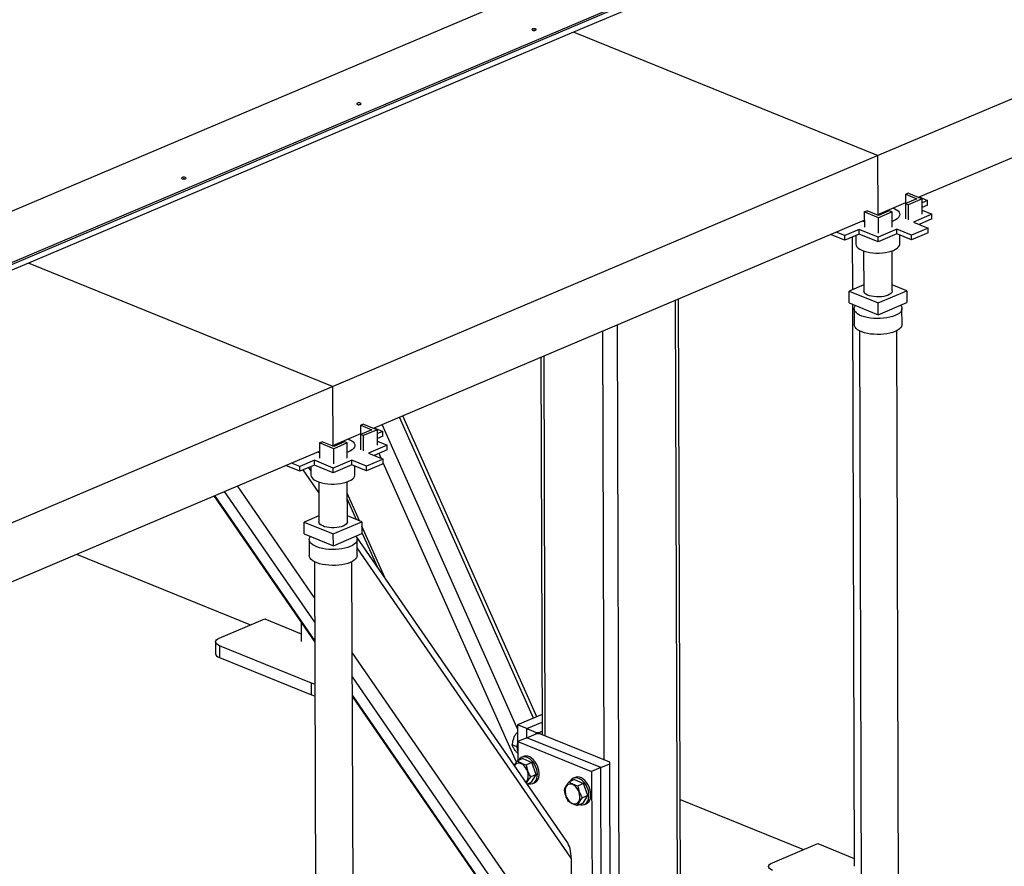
# Model space of a CAD drawing. Header units: millimetres. Extents: x 5 to 589, y 5 to 415.
# Tile 62 of 67: x 541 to 567, y 269 to 291. Entities that reach past the tile are written whole.
import ezdxf

# ---------------------------------------------------------------- set-up
doc = ezdxf.new("R2010")
doc.units = ezdxf.units.MM
doc.layers.add('TRAIT-FORT', color=4, linetype='Continuous', lineweight=25)

msp = doc.modelspace()

# ---------------------------------------------------------------- linework, layer by layer
at = {"layer": 'TRAIT-FORT', "color": 4, "linetype": 'Continuous', "lineweight": 25}
for p, q in [((527.369, 280.093), (560.119, 293.971)), ((563.282, 287.29), (577.318, 293.238)), ((527.37, 278.772), (559.653, 292.452)), ((560.124, 292.455), (555.446, 290.472)), ((527.37, 278.726), (559.653, 292.406)), ((564.338, 286.219), (576.977, 291.575)), ((555.446, 290.472), (541.409, 284.524)), ((563.282, 287.29), (555.446, 290.472)), ((549.245, 281.342), (563.282, 287.29)), ((563.282, 287.29), (563.286, 285.774)), ((564.291, 286.18), (563.998, 286.056)), ((564.079, 286.324), (564.009, 286.294)), ((564.009, 286.294), (564.291, 286.18)), ((564.01, 286.061), (564.009, 286.294)), ((564.432, 286.181), (564.07, 286.027)), ((564.079, 286.324), (564.432, 286.181)), ((564.354, 286.226), (564.572, 286.138)), ((564.434, 285.786), (564.432, 286.181)), ((564.572, 286.138), (564.433, 286.079)), ((564.572, 286.017), (564.572, 286.138)), ((562.94, 285.842), (563.011, 285.871)), ((563.307, 285.751), (563.011, 285.871)), ((563.286, 285.774), (564.01, 286.08)), ((563.585, 285.868), (563.307, 285.751)), ((563.656, 285.84), (563.585, 285.868)), ((564.07, 286.027), (563.998, 286.056)), ((563.998, 286.056), (564, 285.662)), ((564.07, 286.027), (564.071, 285.633)), ((564.572, 286.017), (564.433, 285.958)), ((564.433, 285.884), (564.684, 285.782)), ((550.301, 280.271), (562.941, 285.627)), ((563.308, 285.692), (562.94, 285.842)), ((562.94, 285.842), (562.942, 285.447)), ((563.269, 285.766), (563.286, 285.774)), ((563.656, 285.84), (563.308, 285.692)), ((563.31, 285.298), (563.308, 285.692)), ((563.658, 285.445), (563.656, 285.84)), ((563.69, 285.61), (563.657, 285.597)), ((564.684, 285.782), (564.204, 285.578)), ((564.684, 285.66), (564.351, 285.519)), ((564.684, 285.66), (564.684, 285.782)), ((562.81, 285.391), (562.436, 285.233)), ((563.297, 285.194), (562.81, 285.391)), ((562.81, 285.27), (562.81, 285.391)), ((563.776, 285.397), (563.297, 285.194)), ((564.156, 285.243), (563.776, 285.397)), ((563.777, 285.276), (563.776, 285.397)), ((564.584, 285.424), (564.156, 285.243)), ((564.204, 285.578), (564.584, 285.424)), ((564.585, 285.303), (564.584, 285.424)), ((562.436, 285.112), (562.072, 285.259)), ((562.436, 285.233), (562.218, 285.321)), ((562.81, 285.27), (562.436, 285.112)), ((562.436, 285.112), (562.436, 285.233)), ((562.631, 285.194), (562.636, 283.837)), ((562.721, 285.232), (562.722, 285.014)), ((563.297, 285.072), (562.81, 285.27)), ((563.777, 285.276), (563.297, 285.072)), ((563.297, 285.072), (563.297, 285.194)), ((564.157, 285.121), (563.777, 285.276)), ((563.855, 285.017), (563.855, 285.244)), ((564.157, 285.121), (564.156, 285.243)), ((564.585, 285.303), (564.157, 285.121)), ((562.923, 284.835), (562.926, 283.804)), ((563.659, 283.806), (563.656, 284.837)), ((541.409, 284.524), (527.373, 278.576)), ((549.245, 281.342), (541.409, 284.524)), ((562.926, 283.96), (562.55, 283.801)), ((564.035, 283.809), (563.659, 283.962)), ((558.216, 265.161), (558.156, 283.6)), ((562.551, 283.497), (562.55, 283.801)), ((562.55, 283.801), (563.298, 283.497)), ((563.298, 283.497), (564.035, 283.809)), ((564.035, 283.809), (564.036, 283.506)), ((558.139, 265.083), (558.08, 283.567)), ((562.551, 283.497), (563.299, 283.194)), ((562.637, 283.463), (562.683, 268.996)), ((562.677, 283.348), (562.679, 282.939)), ((563.299, 283.194), (563.298, 283.497)), ((563.299, 283.194), (564.036, 283.506)), ((563.912, 282.942), (563.911, 283.352)), ((556.642, 264.449), (556.582, 282.933)), ((556.241, 271.726), (556.206, 282.773)), ((562.813, 282.78), (562.894, 257.262)), ((563.861, 257.266), (563.779, 282.783)), ((554.611, 282.097), (554.642, 272.375)), ((554.722, 272.343), (554.69, 282.131)), ((535.209, 275.394), (549.245, 281.342)), ((549.245, 281.342), (549.25, 279.826)), ((554.415, 272.804), (550.966, 280.553)), ((554.502, 272.841), (551.052, 280.589)), ((550.043, 280.376), (549.973, 280.346)), ((549.973, 280.346), (550.255, 280.232)), ((549.974, 280.113), (549.973, 280.346)), ((550.043, 280.376), (550.396, 280.233)), ((550.318, 280.278), (550.535, 280.19)), ((554.009, 272.529), (550.521, 280.364)), ((549.25, 279.826), (549.973, 280.132)), ((550.255, 280.232), (549.962, 280.108)), ((550.034, 280.079), (549.962, 280.108)), ((549.962, 280.108), (549.964, 279.714)), ((550.396, 280.233), (550.034, 280.079)), ((550.034, 280.079), (550.035, 279.685)), ((550.397, 279.838), (550.396, 280.233)), ((550.535, 280.19), (550.397, 280.131)), ((550.536, 280.069), (550.397, 280.01)), ((550.536, 280.069), (550.535, 280.19)), ((548.904, 279.894), (548.974, 279.923)), ((548.904, 279.894), (548.906, 279.499)), ((549.272, 279.744), (548.904, 279.894)), ((549.271, 279.803), (548.974, 279.923)), ((549.233, 279.818), (549.25, 279.826)), ((549.549, 279.921), (549.271, 279.803)), ((549.62, 279.892), (549.272, 279.744)), ((549.62, 279.892), (549.549, 279.921)), ((549.622, 279.497), (549.62, 279.892)), ((550.648, 279.834), (550.168, 279.631)), ((550.397, 279.936), (550.648, 279.834)), ((550.648, 279.712), (550.648, 279.834)), ((536.265, 274.323), (548.905, 279.679)), ((549.274, 279.35), (549.272, 279.744)), ((549.654, 279.662), (549.621, 279.649)), ((550.168, 279.631), (550.548, 279.476)), ((550.648, 279.712), (550.315, 279.571)), ((550.496, 279.498), (550.439, 279.624)), ((548.4, 279.164), (548.036, 279.311)), ((548.4, 279.285), (548.182, 279.373)), ((548.774, 279.444), (548.4, 279.285)), ((548.774, 279.322), (548.4, 279.164)), ((548.4, 279.164), (548.4, 279.285)), ((548.686, 279.183), (548.631, 279.262)), ((548.685, 279.285), (548.686, 279.066)), ((549.261, 279.246), (548.774, 279.444)), ((548.774, 279.322), (548.774, 279.444)), ((549.261, 279.125), (548.774, 279.322)), ((549.74, 279.449), (549.261, 279.246)), ((549.741, 279.328), (549.261, 279.125)), ((550.12, 279.295), (549.74, 279.449)), ((549.741, 279.328), (549.74, 279.449)), ((550.121, 279.174), (549.741, 279.328)), ((549.819, 279.069), (549.819, 279.296)), ((550.548, 279.476), (550.12, 279.295)), ((550.121, 279.174), (550.12, 279.295)), ((550.549, 279.355), (550.121, 279.174)), ((550.549, 279.355), (550.548, 279.476)), ((553.98, 271.672), (550.549, 279.378)), ((548.888, 278.619), (548.486, 279.2)), ((549.261, 279.125), (549.261, 279.246)), ((548.78, 275.902), (546.791, 278.784)), ((548.887, 278.887), (548.89, 277.856)), ((549.623, 277.858), (549.62, 278.889)), ((546.183, 278.526), (548.783, 274.759)), ((548.783, 274.803), (546.207, 278.536)), ((548.782, 275.276), (546.458, 278.642)), ((549.937, 277.886), (549.621, 278.597)), ((549.621, 278.44), (549.852, 277.921)), ((548.889, 278.012), (548.514, 277.853)), ((549.999, 277.861), (549.623, 278.014)), ((548.515, 277.549), (548.514, 277.853)), ((548.514, 277.853), (549.262, 277.549)), ((549.262, 277.549), (549.999, 277.861)), ((549.999, 277.861), (550, 277.558)), ((550.585, 276.43), (549.999, 277.747)), ((548.515, 277.549), (549.263, 277.246)), ((549.263, 277.246), (549.262, 277.549)), ((549.263, 277.246), (550, 277.558)), ((555.279, 269.631), (549.851, 277.495)), ((550, 277.589), (550.39, 276.714)), ((548.641, 277.4), (548.643, 276.991)), ((549.876, 276.995), (549.875, 277.404)), ((542.646, 277.027), (547.129, 275.206)), ((555.39, 269.198), (549.875, 277.188)), ((548.777, 276.832), (548.858, 251.315)), ((549.825, 251.318), (549.743, 276.835)), ((546.325, 274.865), (547.494, 275.361)), ((547.494, 275.361), (548.435, 274.979)), ((548.434, 275.265), (548.436, 274.781)), ((546.229, 274.768), (546.23, 274.465)), ((548.703, 273.706), (546.328, 274.67)), ((546.328, 274.67), (546.329, 274.367)), ((555.399, 266.312), (549.751, 274.496)), ((546.329, 274.367), (548.704, 273.402)), ((548.704, 273.402), (548.703, 273.706)), ((555.211, 265.962), (549.753, 273.869)), ((554.76, 266.145), (549.754, 273.396)), ((549.754, 273.352), (554.679, 266.218)), ((554.64, 272.9), (554.009, 272.632)), ((554.247, 272.536), (554.641, 272.703)), ((554.01, 272.445), (553.979, 272.421)), ((554.01, 272.409), (553.979, 272.421)), ((554.247, 272.536), (554.009, 272.632)), ((554.009, 272.632), (554.012, 271.71)), ((554.247, 272.536), (554.484, 272.439)), ((554.247, 272.299), (554.247, 272.536)), ((554.484, 272.439), (554.578, 272.44)), ((554.484, 272.4), (554.484, 272.439)), ((554.578, 272.44), (554.642, 272.467)), ((554.578, 272.44), (554.578, 272.401)), ((554.251, 272.301), (554.017, 272.202)), ((554.017, 272.202), (554.018, 271.712)), ((554.017, 272.202), (555.917, 271.43)), ((554.251, 272.301), (554.485, 272.4)), ((556.15, 271.53), (554.251, 272.301)), ((554.579, 272.401), (554.485, 272.4)), ((556.384, 271.668), (554.579, 272.401)), ((553.987, 272.066), (553.873, 272.113)), ((554.011, 271.906), (553.996, 271.913)), ((554.148, 271.767), (554.007, 271.708)), ((554.161, 271.817), (554.114, 271.797)), ((554.148, 271.767), (554.38, 271.661)), ((554.38, 271.661), (554.24, 271.602)), ((554.49, 271.354), (554.38, 271.661)), ((556.384, 271.629), (556.384, 271.668)), ((556.15, 271.53), (555.917, 271.43)), ((555.917, 271.43), (555.938, 264.758)), ((556.15, 271.53), (556.384, 271.629)), ((556.172, 264.857), (556.15, 271.53)), ((556.406, 264.956), (556.384, 271.629)), ((554.367, 271.152), (554.26, 271.107)), ((554.49, 271.354), (554.35, 271.294)), ((554.367, 271.152), (554.49, 271.354)), ((555.477, 271.227), (555.337, 271.168)), ((555.49, 271.277), (555.444, 271.257)), ((555.477, 271.227), (555.71, 271.121)), ((554.4, 271.122), (554.447, 271.142)), ((555.71, 271.121), (555.57, 271.062)), ((555.82, 270.814), (555.71, 271.121)), ((555.82, 270.814), (555.679, 270.754)), ((555.696, 270.612), (555.82, 270.814)), ((558.198, 270.712), (561.377, 269.421)), ((555.696, 270.612), (555.556, 270.553)), ((555.73, 270.582), (555.777, 270.602)), ((560.572, 269.08), (561.742, 269.576)), ((561.742, 269.576), (562.682, 269.194)), ((555.39, 269.198), (555.399, 266.312))]:
    msp.add_line(p, q, dxfattribs=at)
at = {"layer": 'TRAIT-FORT', "color": 4, "linetype": 'Continuous', "lineweight": 25, "flags": 128}
for points in [[(554.394, 290.552), (554.382, 290.545), (554.377, 290.536), (554.382, 290.527), (554.394, 290.519), (554.413, 290.514), (554.435, 290.513), (554.456, 290.514), (554.474, 290.52), (554.487, 290.527), (554.491, 290.536), (554.486, 290.545), (554.474, 290.553), (554.455, 290.558), (554.434, 290.56), (554.412, 290.558), (554.394, 290.552)], [(554.449, 290.513), (554.434, 290.514), (554.42, 290.513)], [(549.882, 288.641), (549.87, 288.633), (549.866, 288.624), (549.87, 288.615), (549.883, 288.607), (549.901, 288.602), (549.923, 288.601), (549.945, 288.603), (549.963, 288.608), (549.975, 288.616), (549.979, 288.625), (549.975, 288.634), (549.962, 288.641), (549.944, 288.646), (549.922, 288.648), (549.9, 288.646), (549.882, 288.641)], [(549.937, 288.602), (549.922, 288.602), (549.908, 288.601)], [(545.371, 286.729), (545.358, 286.721), (545.354, 286.712), (545.359, 286.703), (545.371, 286.696), (545.39, 286.691), (545.411, 286.689), (545.433, 286.691), (545.451, 286.696), (545.463, 286.704), (545.468, 286.713), (545.463, 286.722), (545.451, 286.729), (545.432, 286.734), (545.411, 286.736), (545.389, 286.734), (545.371, 286.729)], [(545.425, 286.69), (545.411, 286.69), (545.397, 286.69)], [(563.684, 285.942), (563.726, 285.923), (563.773, 285.895), (563.81, 285.865), (563.836, 285.832), (563.85, 285.798), (563.852, 285.764), (563.842, 285.73), (563.821, 285.697), (563.788, 285.665), (563.744, 285.636), (563.69, 285.61)], [(562.941, 285.586), (562.935, 285.588), (562.889, 285.605)], [(562.722, 285.014), (562.722, 285.008), (562.73, 284.974), (562.751, 284.94), (562.782, 284.909), (562.824, 284.879), (562.877, 284.853), (562.938, 284.83), (563.006, 284.811), (563.081, 284.796), (563.16, 284.786), (563.241, 284.781), (563.324, 284.781), (563.406, 284.786), (563.486, 284.795), (563.561, 284.81), (563.63, 284.829), (563.692, 284.851)], [(563.692, 284.851), (563.746, 284.878), (563.79, 284.907), (563.823, 284.939), (563.845, 284.972), (563.855, 285.006), (563.855, 285.017)], [(563.554, 283.699), (563.504, 283.681), (563.447, 283.667), (563.385, 283.658), (563.32, 283.653), (563.254, 283.654), (563.19, 283.659), (563.129, 283.668), (563.073, 283.683), (563.024, 283.701), (562.984, 283.722), (562.953, 283.746), (562.934, 283.772), (562.926, 283.799), (562.926, 283.804)], [(563.659, 283.806), (563.659, 283.797), (563.649, 283.77), (563.628, 283.744), (563.596, 283.72), (563.554, 283.699)], [(563.733, 283.172), (563.669, 283.148), (563.597, 283.128), (563.519, 283.112), (563.437, 283.101), (563.352, 283.095), (563.266, 283.094), (563.181, 283.098), (563.098, 283.107), (563.018, 283.12), (562.944, 283.138), (562.877, 283.16), (562.818, 283.186), (562.768, 283.215), (562.728, 283.247), (562.7, 283.28), (562.683, 283.315), (562.677, 283.351), (562.684, 283.386), (562.703, 283.421), (562.712, 283.432)], [(563.875, 283.438), (563.876, 283.437), (563.899, 283.402), (563.91, 283.367), (563.909, 283.331), (563.896, 283.296), (563.871, 283.262), (563.836, 283.229), (563.789, 283.199), (563.733, 283.172)], [(563.735, 282.762), (563.67, 282.738), (563.598, 282.718), (563.521, 282.703), (563.439, 282.692), (563.354, 282.686), (563.268, 282.685), (563.182, 282.689), (563.099, 282.697), (563.02, 282.711), (562.946, 282.729), (562.878, 282.751), (562.819, 282.777), (562.769, 282.806), (562.73, 282.837), (562.701, 282.871), (562.684, 282.906), (562.679, 282.939)], [(563.912, 282.942), (563.91, 282.922), (563.897, 282.886), (563.873, 282.852), (563.837, 282.82), (563.791, 282.789), (563.735, 282.762)], [(549.648, 279.994), (549.69, 279.975), (549.737, 279.947), (549.774, 279.917), (549.8, 279.884), (549.814, 279.85), (549.816, 279.816), (549.806, 279.782), (549.785, 279.749), (549.751, 279.717), (549.708, 279.688), (549.654, 279.662)], [(548.905, 279.638), (548.899, 279.64), (548.853, 279.657)], [(548.686, 279.066), (548.686, 279.06), (548.694, 279.026), (548.714, 278.993), (548.746, 278.961), (548.788, 278.932), (548.841, 278.905), (548.902, 278.882), (548.97, 278.863), (549.045, 278.848), (549.124, 278.838), (549.205, 278.833), (549.288, 278.833), (549.37, 278.838), (549.449, 278.848), (549.525, 278.862), (549.594, 278.881), (549.656, 278.904)], [(549.656, 278.904), (549.71, 278.93), (549.754, 278.959), (549.787, 278.991), (549.809, 279.024), (549.819, 279.058), (549.819, 279.069)], [(549.518, 277.751), (549.468, 277.733), (549.411, 277.719), (549.349, 277.71), (549.284, 277.705), (549.218, 277.706), (549.154, 277.711), (549.093, 277.721), (549.037, 277.735), (548.988, 277.753), (548.948, 277.774), (548.917, 277.798), (548.898, 277.824), (548.89, 277.851), (548.89, 277.856)], [(549.623, 277.858), (549.623, 277.849), (549.613, 277.822), (549.592, 277.796), (549.56, 277.772), (549.518, 277.751)], [(549.839, 277.49), (549.84, 277.489), (549.863, 277.454), (549.874, 277.419), (549.873, 277.383), (549.86, 277.348), (549.835, 277.314), (549.8, 277.281), (549.753, 277.251), (549.697, 277.224)], [(549.697, 277.224), (549.633, 277.2), (549.561, 277.18), (549.483, 277.165), (549.401, 277.154), (549.316, 277.148), (549.23, 277.146), (549.145, 277.15), (549.062, 277.159), (548.982, 277.173), (548.908, 277.19), (548.841, 277.213), (548.782, 277.238), (548.732, 277.267), (548.692, 277.299), (548.664, 277.332), (548.647, 277.367), (548.641, 277.403), (548.648, 277.439), (548.667, 277.473), (548.675, 277.484)], [(549.699, 276.814), (549.634, 276.79), (549.562, 276.771), (549.485, 276.755), (549.403, 276.744), (549.318, 276.738), (549.232, 276.737), (549.146, 276.741), (549.063, 276.75), (548.984, 276.763), (548.909, 276.781), (548.842, 276.803), (548.783, 276.829), (548.733, 276.858), (548.694, 276.889), (548.665, 276.923), (548.648, 276.958), (548.643, 276.991)], [(549.876, 276.995), (549.874, 276.974), (549.861, 276.939), (549.837, 276.904), (549.801, 276.872), (549.755, 276.841), (549.699, 276.814)], [(546.328, 274.67), (546.286, 274.691), (546.255, 274.714), (546.236, 274.74), (546.229, 274.767), (546.235, 274.794), (546.253, 274.82), (546.284, 274.844), (546.325, 274.865)], [(546.23, 274.465), (546.23, 274.464), (546.237, 274.437), (546.256, 274.411), (546.287, 274.387), (546.329, 274.367)], [(548.787, 273.681), (548.754, 273.689), (548.703, 273.706)], [(548.704, 273.402), (548.755, 273.385), (548.788, 273.378)], [(554.284, 271.117), (554.308, 271.112), (554.353, 271.11), (554.395, 271.12), (554.432, 271.141), (554.464, 271.171), (554.489, 271.211), (554.507, 271.259), (554.516, 271.314), (554.518, 271.373), (554.511, 271.435), (554.495, 271.498), (554.473, 271.559), (554.443, 271.618), (554.407, 271.671), (554.366, 271.717), (554.322, 271.756), (554.276, 271.784), (554.229, 271.802), (554.183, 271.81), (554.14, 271.806), (554.1, 271.79), (554.065, 271.765), (554.037, 271.729), (554.03, 271.717)], [(554.447, 271.142), (554.479, 271.16), (554.511, 271.191), (554.536, 271.231), (554.554, 271.279), (554.563, 271.334), (554.564, 271.393), (554.557, 271.455), (554.542, 271.518), (554.519, 271.579), (554.489, 271.637), (554.454, 271.691), (554.413, 271.737), (554.369, 271.775), (554.323, 271.804), (554.276, 271.822), (554.23, 271.829), (554.186, 271.825), (554.161, 271.817)], [(554.225, 271.158), (554.231, 271.164), (554.256, 271.194), (554.273, 271.233), (554.283, 271.278), (554.285, 271.329), (554.278, 271.382), (554.263, 271.436), (554.24, 271.487), (554.211, 271.535), (554.177, 271.576), (554.14, 271.609), (554.1, 271.632), (554.06, 271.645), (554.021, 271.647), (553.986, 271.637), (553.955, 271.617), (553.931, 271.587), (553.93, 271.585)], [(555.614, 270.577), (555.638, 270.572), (555.683, 270.57), (555.725, 270.58), (555.762, 270.601), (555.794, 270.631), (555.819, 270.671), (555.837, 270.719), (555.846, 270.774), (555.847, 270.833), (555.84, 270.895), (555.825, 270.958), (555.802, 271.019), (555.772, 271.078), (555.737, 271.131), (555.696, 271.177), (555.652, 271.216), (555.606, 271.244), (555.559, 271.262), (555.513, 271.27), (555.469, 271.266), (555.43, 271.251), (555.395, 271.225), (555.366, 271.189), (555.359, 271.177)], [(555.777, 270.602), (555.809, 270.62), (555.841, 270.651), (555.866, 270.691), (555.883, 270.739), (555.893, 270.794), (555.894, 270.853), (555.887, 270.915), (555.872, 270.978), (555.849, 271.039), (555.819, 271.098), (555.783, 271.151), (555.743, 271.197), (555.699, 271.235), (555.653, 271.264), (555.606, 271.282), (555.56, 271.29), (555.516, 271.285), (555.49, 271.277)], [(555.254, 270.805), (555.276, 270.753), (555.305, 270.706), (555.339, 270.665), (555.377, 270.632), (555.416, 270.609), (555.456, 270.596), (555.495, 270.594), (555.53, 270.603), (555.561, 270.624), (555.586, 270.654), (555.603, 270.693), (555.613, 270.738), (555.614, 270.789), (555.607, 270.842), (555.592, 270.896), (555.57, 270.947), (555.541, 270.995), (555.507, 271.036), (555.469, 271.069), (555.43, 271.092), (555.39, 271.105), (555.351, 271.107), (555.316, 271.097), (555.285, 271.077), (555.26, 271.047), (555.243, 271.008), (555.233, 270.962), (555.232, 270.912), (555.239, 270.859), (555.254, 270.805)], [(560.576, 268.885), (560.534, 268.905), (560.502, 268.929), (560.483, 268.955), (560.476, 268.982), (560.482, 269.009), (560.501, 269.035), (560.531, 269.059), (560.572, 269.08)]]:
    msp.add_lwpolyline(points, dxfattribs=at)
at = {"layer": 'TRAIT-FORT', "color": 4, "linetype": 'Continuous', "lineweight": 25}
msp.add_arc((554.414, 272.066), 0.426, 160.933, 199.4339, dxfattribs=at)
msp.add_ellipse((555.2, 269.276), major_axis=(-0.043, 0.434), ratio=0.426321, start_param=4.491791, end_param=5.627011, dxfattribs=at)
for points, knots in [([(553.873, 272.113), (553.879, 272.155), (553.889, 272.225), (553.923, 272.319), (553.953, 272.379), (553.973, 272.412), (553.979, 272.421)], [0, 0, 0, 0, 0.3855495, 0.6376419, 0.8965462, 1, 1, 1, 1]), ([(553.996, 271.913), (553.98, 271.932), (553.948, 271.972), (553.912, 272.025), (553.887, 272.073), (553.877, 272.099), (553.873, 272.113)], [0, 0, 0, 0, 0.264605, 0.534948, 0.765343, 1, 1, 1, 1]), ([(554.007, 271.708), (553.991, 271.688), (553.959, 271.649), (553.936, 271.612), (553.924, 271.593)], [0, 0, 0, 0, 0.4995215, 1, 1, 1, 1]), ([(554.007, 271.708), (554.022, 271.696), (554.053, 271.673), (554.11, 271.644), (554.173, 271.62), (554.218, 271.608), (554.24, 271.602)], [0, 0, 0, 0, 0.2646049, 0.5349477, 0.7653431, 1, 1, 1, 1]), ([(554.35, 271.294), (554.329, 271.33), (554.294, 271.39), (554.262, 271.484), (554.247, 271.551), (554.242, 271.59), (554.24, 271.602)], [0, 0, 0, 0, 0.385549, 0.637642, 0.896546, 1, 1, 1, 1]), ([(554.242, 271.133), (554.243, 271.135), (554.25, 271.153), (554.272, 271.19), (554.308, 271.242), (554.336, 271.277), (554.35, 271.294)], [0, 0, 0, 0, 0.051335, 0.400079, 0.697291, 1, 1, 1, 1]), ([(555.337, 271.168), (555.321, 271.148), (555.289, 271.108), (555.253, 271.054), (555.228, 271.007), (555.218, 270.98), (555.214, 270.966)], [0, 0, 0, 0, 0.264605, 0.534948, 0.765343, 1, 1, 1, 1]), ([(555.337, 271.168), (555.352, 271.156), (555.383, 271.133), (555.439, 271.104), (555.503, 271.08), (555.547, 271.068), (555.57, 271.062)], [0, 0, 0, 0, 0.2646049, 0.5349477, 0.7653431, 1, 1, 1, 1]), ([(555.323, 270.659), (555.302, 270.695), (555.267, 270.755), (555.235, 270.849), (555.221, 270.916), (555.215, 270.955), (555.214, 270.966)], [0, 0, 0, 0, 0.385549, 0.637642, 0.896546, 1, 1, 1, 1]), ([(555.679, 270.754), (555.658, 270.79), (555.624, 270.85), (555.591, 270.944), (555.577, 271.011), (555.571, 271.05), (555.57, 271.062)], [0, 0, 0, 0, 0.385549, 0.637642, 0.896546, 1, 1, 1, 1]), ([(555.556, 270.553), (555.531, 270.56), (555.479, 270.574), (555.415, 270.6), (555.363, 270.629), (555.336, 270.649), (555.323, 270.659)], [0, 0, 0, 0, 0.264605, 0.534948, 0.765343, 1, 1, 1, 1]), ([(555.556, 270.553), (555.562, 270.568), (555.573, 270.599), (555.601, 270.65), (555.637, 270.702), (555.665, 270.737), (555.679, 270.754)], [0, 0, 0, 0, 0.264605, 0.534948, 0.765343, 1, 1, 1, 1])]:
    msp.add_open_spline(points, degree=3, knots=knots, dxfattribs=at)

doc.saveas('drawing.dxf')
